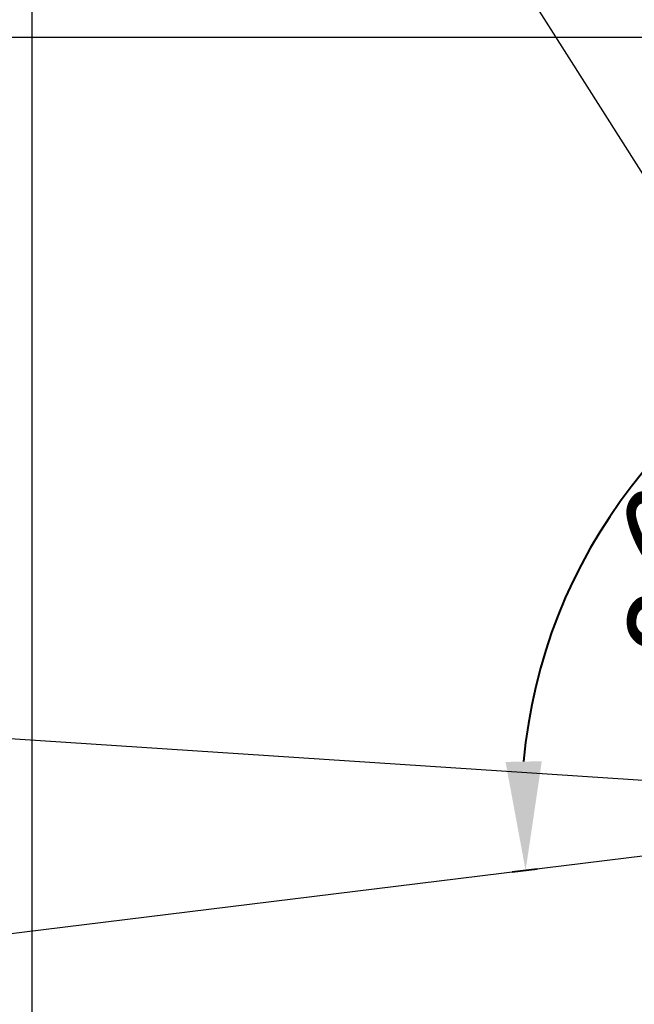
# Model space of a CAD drawing. Header units: millimetres. Extents: x 2008 to 593522, y -10016 to 93699.
# Tile 82 of 102: x 308544 to 309053, y 36725 to 37542. Entities that reach past the tile are written whole.
import ezdxf
from ezdxf import colors
from ezdxf.entities.mleader import LeaderData, LeaderLine
from ezdxf.math import Vec2, Vec3

# ---------------------------------------------------------------- set-up
doc = ezdxf.new("R2010")
doc.units = ezdxf.units.MM
doc.layers.add('00-CCTV', color=11, linetype='Continuous', lineweight=40)
doc.layers.add('Standard', color=7, linetype='Continuous')
doc.layers.add('СКС', color=3, linetype='Continuous')
doc.styles.add('GOST-2.304_Type-B_italic', font='GOST Common Italic.ttf')
doc.styles.add('ISO_1.0', font='isocpeur.ttf')
doc.styles.get("Standard").update_dxf_attribs({"font": 'arial.ttf'})
doc.dimstyles.new('ISO-25', dxfattribs={"dimtxt": 2.5, "dimasz": 2.5, "dimexe": 1.25, "dimexo": 0.625, "dimtad": 1, "dimtxsty": 'Standard', "dimcen": 2.5, "dimadec": 0, "dimazin": 0, "dimtfac": 1, "dimtmove": 0, "dimatfit": 3, "dimfxl": 1, "dimarcsym": 0})

# ---------------------------------------------------------------- blocks, each defined once
blk = doc.blocks.new('_Oblique')
at = {"color": 0, "linetype": 'ByBlock', "lineweight": -2}
blk.add_line((-0.5, -0.5), (0.5, 0.5), dxfattribs=at)
blk = doc.blocks.new('*D159')
at = {"color": 0, "lineweight": -2, "transparency": 16777216}
for p, q in [((36254.0995, 10071.3476), (36251.3062, 10071.3476)), ((36252.5562, 10013.8476), (36252.5562, 10071.3476)), ((36254.0995, 10013.8476), (36251.3062, 10013.8476))]:
    blk.add_line(p, q, dxfattribs=at)
at = {"layer": 'Defpoints', "color": 0, "transparency": 16777216}
for p in [(36252.5562, 10071.3476), (36254.7245, 10071.3476), (36254.7245, 10013.8476)]:
    blk.add_point(p, dxfattribs=at)
at = {"color": 0, "lineweight": -2, "transparency": 16777216, "xscale": 2.5, "yscale": 2.5, "zscale": 2.5}
for p, rotation in [((36252.5562, 10071.3476), 90), ((36252.5562, 10013.8476), 270)]:
    blk.add_blockref('_Oblique', p, dxfattribs=dict(at, rotation=rotation))
at = {"color": 0, "lineweight": 30, "transparency": 16777216, "insert": (36250.6598, 10042.5976), "char_height": 2.5, "attachment_point": 5, "rotation": 90}
blk.add_mtext('575', dxfattribs=at)
blk = doc.blocks.new('dome cam')
at = {"layer": 'Standard', "color": 11, "true_color": 0xf27172}
for points in [[(493.147, 432.728), (536.648, 368.347)], [(493.147, 432.728), (572.087, 353.286)]]:
    blk.add_lwpolyline(points, dxfattribs=at)
blk = doc.blocks.new('*D215')
at = {"color": 0, "lineweight": -2, "transparency": 16777216}
for p, q in [((-31.246, -76.803), (-34.123, -79.699)), ((33.601, -78.042), (35.247, -79.699))]:
    blk.add_line(p, q, dxfattribs=at)
blk.add_arc((0.562, -44.793), 47.958, 237.15085, 302.84915, dxfattribs=at)
at = {"color": 0, "transparency": 16777216}
for points in [[(-26.497, -86.381), (-24.407, -83.784), (-33.242, -78.812)], [(25.531, -83.784), (27.621, -86.381), (34.365, -78.812)]]:
    blk.add_solid(points, dxfattribs=at)
at = {"layer": 'Defpoints', "color": 0, "transparency": 16777216}
for p in [(0.562, -44.793), (0.562, -44.793), (-30.805, -76.36), (33.16, -77.599), (-11.802, -91.13)]:
    blk.add_point(p, dxfattribs=at)
at = {"color": 3, "transparency": 16777216, "insert": (0.562, -87.126), "char_height": 10, "attachment_point": 5, "style": 'GOST-2.304_Type-B_italic'}
blk.add_mtext('90°', dxfattribs=at)
blk = doc.blocks.new('_Origin2')
at = {"color": 0, "linetype": 'ByBlock', "lineweight": -2}
blk.add_line((-0.5, 0), (-1, 0), dxfattribs=at)
for radius in [0.5, 0.25]:
    blk.add_circle((0, 0), radius, dxfattribs=at)
blk = doc.blocks.new('шшш')
at = {"lineweight": 30}
for points in [[(36254.3058, 9890.3699), (36254.3058, 10204.401)], [(36273.0922, 10064.6976), (36269.0922, 10064.6976), (36269.0922, 10071.3476), (36239.0922, 10071.3476)]]:
    blk.add_lwpolyline(points, dxfattribs=at)
dim = blk.add_linear_dim(base=(36252.5562, 10071.3476), p1=(36254.7245, 10013.8476), p2=(36254.7245, 10071.3476), angle=90, dimstyle='ISO-25', dxfattribs=at)
dim.commit()
dim.dimension.update_dxf_attribs({"geometry": '*D159', "text_midpoint": (36250.6598, 10042.5976)})
blk = doc.blocks.new('d_dome_kamera')
at = {"layer": 'Standard', "xscale": 2.53422712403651, "yscale": 2.53422712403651, "zscale": 2.53422712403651}
blk.add_blockref('dome cam', (-1249.186, -1141.425), dxfattribs=at)
dim = blk.add_angular_dim_2l(base=(-11.802, -91.13), line1=((0.562, -44.793), (33.16, -77.599)), line2=((0.562, -44.793), (-30.805, -76.36)), dimstyle='ISO-25', override={"dimtxt": 10, "dimasz": 10})
dim.commit()
dim.dimension.update_dxf_attribs({"geometry": '*D215', "text_midpoint": (0.562, -87.126)})

msp = doc.modelspace()

# ---------------------------------------------------------------- block references
at = {"color": 0, "xscale": 100, "yscale": 100, "zscale": 100}
msp.add_blockref('шшш', (-3316876.5251, -969607.7997), dxfattribs=at)
at = {"layer": '00-CCTV', "color": 7, "xscale": 9.025109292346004, "yscale": 9.025109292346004, "zscale": 9.025109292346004, "rotation": 232.1937355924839}
msp.add_blockref('d_dome_kamera', (309715.4265, 36645.4848), dxfattribs=at)

# ---------------------------------------------------------------- next in the draw order: leaders
at = {"layer": 'СКС', "color": 5}
ml = msp.add_multileader_mtext('Standard', dxfattribs=at)
ml.set_content('{\\C256;\\c0;1.ВВ-02 \\P\\fISOCPEUR|b0|i0|c162|p34;UTP cat 6 \\fISOCPEUR|b0|i0|c204|p34;по\\P гофре\\P}тр.гф д-16мм\\P{\\C256;\\c0; \\C1;h=±3500\\P\\C256;L=55м}', color=5, style='ISO_1.0')
ml.set_leader_properties(color=1)
ml.set_arrow_properties(name='ORIGIN2')
ml.build(insert=Vec2(0, 0))
ml.multileader.update_dxf_attribs({"text_left_attachment_type": 6, "text_right_attachment_type": 6, "dogleg_length": 86.2493, "arrow_head_size": 200})
ctx = ml.context
ctx.base_point, ctx.char_height, ctx.arrow_head_size, ctx.landing_gap_size, ctx.plane_origin = Vec3(305365.0625, 39190.671), 250, 200, 229.3085, Vec3(304308.9233, 43521.0951)
ctx.left_attachment, ctx.right_attachment, ctx.text_align_type = 6, 6, 1
notes = []
notes.append((ctx, [(0, (1, 1, 0), (307934.9289, 39190.671), (-1, 0), 86.2493, [(0, [(309392.9167, 36889.2881)], 0, [])])]))
ctx.mtext.insert, ctx.mtext.width, ctx.mtext.alignment, ctx.mtext.line_spacing_factor, ctx.mtext.flow_direction = Vec3(306606.8711, 39490.671), 2043.5678, 2, 0.8, 5
ctx.mtext.has_bg_fill, ctx.mtext.bg_color, ctx.mtext.bg_scale_factor, ctx.mtext.bg_transparency, ctx.mtext.use_window_bg_color = 1, -1027028792, 1.5, 0, 1
for ctx, leaders in notes:
    for number, flags, end, landing, length, lines in leaders:
        leader = LeaderData()
        leader.index, (leader.has_last_leader_line, leader.has_dogleg_vector, leader.attachment_direction) = number, flags
        leader.last_leader_point, leader.dogleg_vector, leader.dogleg_length = Vec3(end), Vec3(landing), length
        for number, points, colour, breaks in lines:
            line = LeaderLine()
            line.index, line.vertices, line.color, line.breaks = number, Vec3.list(points), colors.encode_raw_color(colour), breaks
            leader.lines.append(line)
        ctx.leaders.append(leader)

doc.saveas('drawing.dxf')
